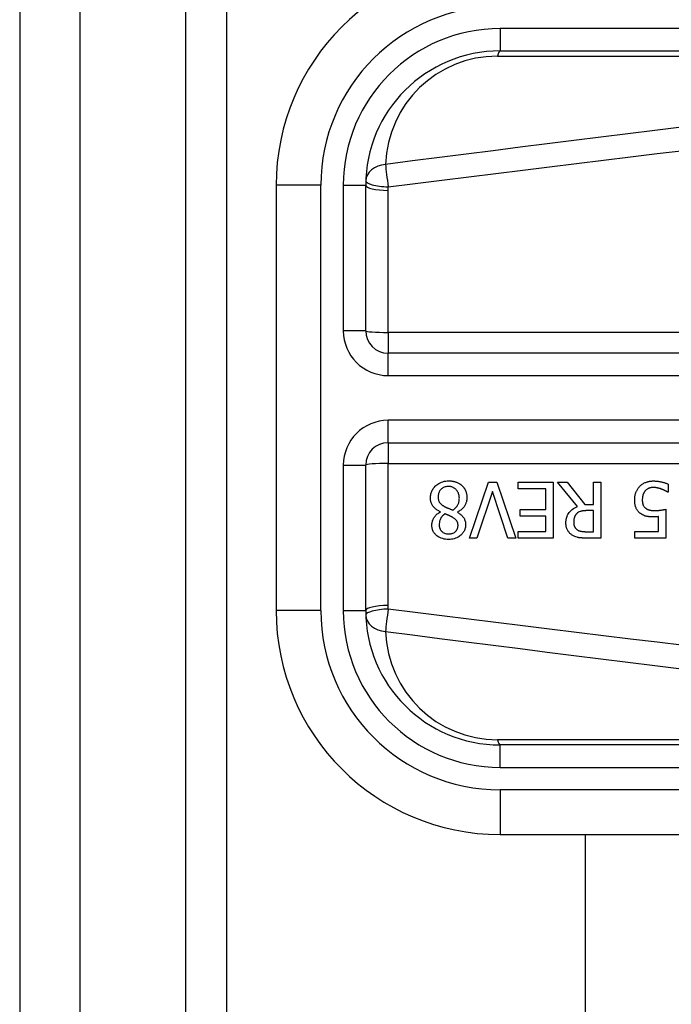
# Model space of a CAD drawing. Header units: inches. Extents: x 2.9 to 62.7, y 4.2 to 33.6.
# Tile 14 of 32: x 2.89 to 3.463, y 22.047 to 22.913. Entities that reach past the tile are written whole.
import ezdxf

# ---------------------------------------------------------------- set-up
doc = ezdxf.new("R2010")
doc.units = ezdxf.units.IN
doc.header["$MEASUREMENT"] = 0
doc.layers.add('Visible Edges(ANSI)', color=7, linetype='Continuous', lineweight=25)
doc.layers.add('Visible Tangent Edges(ANSI)', color=7, linetype='Continuous', lineweight=25)

msp = doc.modelspace()

# ---------------------------------------------------------------- linework, layer by layer
at = {"layer": 'Visible Edges(ANSI)'}
for p, q in [((2.88981, 25.43451), (2.88981, 9.72651)), ((2.94281, 9.72651), (2.94281, 25.43451)), ((3.07181, 10.06947), (3.07181, 25.09155)), ((3.31205, 22.88563), (3.96111, 22.88563)), ((3.1152, 22.76751), (3.1152, 22.3935)), ((3.19394, 22.63955), (3.19394, 22.76751)), ((3.86561, 22.61987), (3.21363, 22.61987)), ((3.21363, 22.54115), (3.86561, 22.54115)), ((3.19394, 22.3935), (3.19394, 22.52146)), ((3.28505, 22.45726), (3.302, 22.50647)), ((3.302, 22.50647), (3.30906, 22.50647)), ((3.30906, 22.50647), (3.32601, 22.45726)), ((3.32792, 22.50065), (3.32792, 22.50647)), ((3.32792, 22.50647), (3.35871, 22.50647)), ((3.35217, 22.50065), (3.32792, 22.50065)), ((3.35217, 22.48238), (3.35217, 22.50065)), ((3.35871, 22.50647), (3.35871, 22.45726)), ((3.38013, 22.48506), (3.36262, 22.50647)), ((3.36262, 22.50647), (3.37111, 22.50647)), ((3.37111, 22.50647), (3.38667, 22.48689)), ((3.39416, 22.50647), (3.4007, 22.50647)), ((3.39416, 22.48689), (3.39416, 22.50647)), ((3.4007, 22.50647), (3.4007, 22.45726)), ((3.45965, 22.50472), (3.45965, 22.49774)), ((3.30535, 22.49814), (3.29171, 22.45726)), ((3.31899, 22.45726), (3.30535, 22.49814)), ((3.45965, 22.49774), (3.45917, 22.49774)), ((3.32956, 22.47656), (3.32956, 22.48238)), ((3.32956, 22.48238), (3.35217, 22.48238)), ((3.38667, 22.48689), (3.39416, 22.48689)), ((3.45761, 22.48262), (3.45761, 22.45726)), ((3.25957, 22.48027), (3.25957, 22.48047)), ((3.27456, 22.48019), (3.27456, 22.47999)), ((3.35217, 22.47656), (3.32956, 22.47656)), ((3.35217, 22.46308), (3.35217, 22.47656)), ((3.39416, 22.48143), (3.38842, 22.48143)), ((3.39416, 22.46292), (3.39416, 22.48143)), ((3.45127, 22.46304), (3.45127, 22.47616)), ((3.29171, 22.45726), (3.28505, 22.45726)), ((3.32601, 22.45726), (3.31899, 22.45726)), ((3.32792, 22.46308), (3.35217, 22.46308)), ((3.32792, 22.45726), (3.32792, 22.46308)), ((3.35871, 22.45726), (3.32792, 22.45726)), ((3.38766, 22.46292), (3.39416, 22.46292)), ((3.4007, 22.45726), (3.38802, 22.45726)), ((3.43062, 22.45726), (3.43062, 22.46304)), ((3.43062, 22.46304), (3.45127, 22.46304)), ((3.45761, 22.45726), (3.43062, 22.45726)), ((3.96111, 22.27539), (3.31205, 22.27539)), ((3.31205, 22.19665), (3.96111, 22.19665)), ((3.38677, 22.19665), (3.38677, 12.96437))]:
    msp.add_line(p, q, dxfattribs=at)
at = {"layer": 'Visible Edges(ANSI)', "flags": 128}
for points in [[(3.25083, 22.49275), (3.25086, 22.49362), (3.25092, 22.49447), (3.25104, 22.49532), (3.2512, 22.49616), (3.25142, 22.49699), (3.25169, 22.49781), (3.25201, 22.49861), (3.25238, 22.49939), (3.2528, 22.50014), (3.25327, 22.50086), (3.25378, 22.50155), (3.25433, 22.50221), (3.25493, 22.50284), (3.2556, 22.50348), (3.25637, 22.50414), (3.25724, 22.50479), (3.25822, 22.50541), (3.25931, 22.50598), (3.2605, 22.50649), (3.26173, 22.5069), (3.26299, 22.50721), (3.26427, 22.50743), (3.26556, 22.50755), (3.26687, 22.50759)], [(3.26679, 22.50268), (3.266, 22.50266), (3.26523, 22.50259), (3.26446, 22.50246), (3.26371, 22.50228), (3.26297, 22.50203), (3.26227, 22.50172), (3.26164, 22.50138), (3.26109, 22.50101), (3.26061, 22.50063), (3.26018, 22.50025), (3.25981, 22.49986), (3.25946, 22.49945), (3.25915, 22.49902), (3.25887, 22.49857), (3.25861, 22.4981), (3.25839, 22.49761), (3.25819, 22.49711), (3.25803, 22.49659), (3.25789, 22.49607), (3.25779, 22.49554), (3.25771, 22.49501), (3.25766, 22.49447), (3.25762, 22.49393), (3.25761, 22.49339)], [(3.27624, 22.49239), (3.27622, 22.49318), (3.27615, 22.49396), (3.27603, 22.49474), (3.27587, 22.4955), (3.27564, 22.49625), (3.27536, 22.49699), (3.27503, 22.49768), (3.27467, 22.4983), (3.27428, 22.49888), (3.27388, 22.49939), (3.27347, 22.49985), (3.27306, 22.50026), (3.27263, 22.50065), (3.27218, 22.501), (3.27171, 22.50132), (3.27122, 22.50161), (3.2707, 22.50187), (3.27017, 22.50209), (3.26962, 22.50228), (3.26907, 22.50243), (3.26851, 22.50254), (3.26794, 22.50262), (3.26737, 22.50267), (3.26679, 22.50268)], [(3.26687, 22.50759), (3.26731, 22.50758), (3.26774, 22.50757), (3.26818, 22.50755), (3.26862, 22.50752), (3.26906, 22.50749), (3.26949, 22.50744), (3.26993, 22.50738), (3.27036, 22.50732), (3.27079, 22.50724), (3.27122, 22.50716), (3.27164, 22.50706), (3.27207, 22.50695), (3.27249, 22.50684), (3.27291, 22.50671), (3.27333, 22.50657), (3.27375, 22.50642), (3.27425, 22.50622), (3.27481, 22.50597), (3.27544, 22.50567), (3.2761, 22.5053), (3.27679, 22.50487), (3.27744, 22.50441), (3.27807, 22.5039), (3.27867, 22.50336)], [(3.27867, 22.50336), (3.27897, 22.50307), (3.27925, 22.50277), (3.27952, 22.50246), (3.27979, 22.50215), (3.28004, 22.50183), (3.28028, 22.5015), (3.28051, 22.50116), (3.28073, 22.50082), (3.28094, 22.50047), (3.28114, 22.50011), (3.28133, 22.49974), (3.28151, 22.49937), (3.28168, 22.49899), (3.28185, 22.49858), (3.28202, 22.49814), (3.28218, 22.49765), (3.28234, 22.49713), (3.28248, 22.49656), (3.28261, 22.49596), (3.28271, 22.49535), (3.2828, 22.49473), (3.28285, 22.49412), (3.28289, 22.4935), (3.2829, 22.49287)], [(3.43034, 22.49084), (3.43034, 22.49133), (3.43036, 22.49182), (3.43039, 22.4923), (3.43043, 22.49279), (3.43048, 22.49327), (3.43054, 22.49375), (3.43062, 22.49423), (3.4307, 22.49471), (3.4308, 22.49518), (3.43092, 22.49565), (3.43104, 22.49612), (3.43119, 22.49659), (3.43134, 22.49705), (3.43151, 22.49751), (3.4317, 22.49799), (3.43191, 22.49848), (3.43215, 22.49898), (3.43241, 22.4995), (3.43271, 22.50002), (3.43303, 22.50055), (3.43339, 22.50109), (3.43378, 22.50162), (3.43421, 22.50215), (3.43468, 22.50268)], [(3.43468, 22.50268), (3.4352, 22.50321), (3.43574, 22.50371), (3.43631, 22.50417), (3.4369, 22.50461), (3.43751, 22.50501), (3.43815, 22.50539), (3.4388, 22.50573), (3.43946, 22.50604), (3.44009, 22.50631), (3.44069, 22.50654), (3.44125, 22.50672), (3.44177, 22.50687), (3.44225, 22.507), (3.44267, 22.50709), (3.44308, 22.50718), (3.44348, 22.50725), (3.44389, 22.50731), (3.4443, 22.50737), (3.44471, 22.50741), (3.44512, 22.50745), (3.44553, 22.50747), (3.44594, 22.50749), (3.44635, 22.50751), (3.44677, 22.50751)], [(3.44665, 22.50181), (3.44641, 22.5018), (3.44617, 22.5018), (3.44593, 22.50178), (3.44569, 22.50176), (3.44545, 22.50174), (3.44521, 22.50171), (3.44498, 22.50168), (3.44474, 22.50164), (3.44451, 22.50159), (3.44428, 22.50154), (3.44405, 22.50149), (3.44382, 22.50143), (3.44359, 22.50136), (3.44336, 22.50129), (3.44313, 22.50122), (3.4429, 22.50113), (3.44267, 22.50104), (3.44234, 22.50091), (3.44194, 22.50071), (3.44147, 22.50045), (3.44096, 22.50011), (3.44046, 22.49971), (3.43999, 22.49928), (3.43955, 22.49882)], [(3.45387, 22.50037), (3.45366, 22.50044), (3.45346, 22.50051), (3.45326, 22.50058), (3.45305, 22.50065), (3.45284, 22.50071), (3.45264, 22.50078), (3.45243, 22.50084), (3.45222, 22.50091), (3.45201, 22.50097), (3.4518, 22.50103), (3.45159, 22.50109), (3.45138, 22.50115), (3.45117, 22.50121), (3.45096, 22.50126), (3.45075, 22.50132), (3.45054, 22.50137), (3.45034, 22.50142), (3.4501, 22.50147), (3.44976, 22.50154), (3.44934, 22.50161), (3.44881, 22.50169), (3.44819, 22.50175), (3.44747, 22.50179), (3.44665, 22.50181)], [(3.44677, 22.50751), (3.44729, 22.5075), (3.44781, 22.50749), (3.44833, 22.50747), (3.44886, 22.50744), (3.44938, 22.5074), (3.44989, 22.50735), (3.45041, 22.5073), (3.45093, 22.50723), (3.45144, 22.50716), (3.45196, 22.50708), (3.45247, 22.50699), (3.45299, 22.50689), (3.4535, 22.50678), (3.45401, 22.50666), (3.45454, 22.50653), (3.45508, 22.50639), (3.45564, 22.50624), (3.4562, 22.50607), (3.45678, 22.50588), (3.45735, 22.50568), (3.45793, 22.50547), (3.45851, 22.50524), (3.45908, 22.50499), (3.45965, 22.50472)], [(3.45917, 22.49774), (3.45906, 22.49782), (3.45895, 22.4979), (3.45882, 22.49798), (3.45868, 22.49807), (3.45853, 22.49817), (3.45838, 22.49826), (3.45821, 22.49836), (3.45803, 22.49846), (3.45785, 22.49857), (3.45765, 22.49868), (3.45745, 22.49879), (3.45723, 22.4989), (3.457, 22.49902), (3.45677, 22.49913), (3.45652, 22.49925), (3.45627, 22.49937), (3.456, 22.49949), (3.45573, 22.49962), (3.45544, 22.49974), (3.45514, 22.49987), (3.45484, 22.49999), (3.45453, 22.50012), (3.4542, 22.50024), (3.45387, 22.50037)], [(3.25957, 22.48047), (3.25887, 22.4808), (3.25818, 22.48116), (3.25751, 22.48154), (3.25685, 22.48195), (3.2562, 22.48238), (3.25558, 22.48284), (3.25498, 22.48332), (3.25441, 22.48384), (3.25386, 22.48438), (3.25337, 22.48494), (3.25294, 22.48548), (3.25256, 22.48603), (3.25224, 22.48657), (3.25196, 22.48711), (3.25173, 22.48765), (3.25152, 22.4882), (3.25135, 22.48875), (3.25121, 22.48931), (3.25109, 22.48987), (3.25099, 22.49044), (3.25092, 22.49102), (3.25087, 22.4916), (3.25084, 22.49217), (3.25083, 22.49275)], [(3.25761, 22.49339), (3.25762, 22.49286), (3.25765, 22.49233), (3.25771, 22.49179), (3.25779, 22.49126), (3.2579, 22.49074), (3.25804, 22.49023), (3.25821, 22.48973), (3.25841, 22.48927), (3.25862, 22.48887), (3.25886, 22.4885), (3.2591, 22.48817), (3.25935, 22.48787), (3.25961, 22.48759), (3.25989, 22.48732), (3.26019, 22.48706), (3.26051, 22.4868), (3.26083, 22.48655), (3.26117, 22.4863), (3.26153, 22.48606), (3.26189, 22.48582), (3.26226, 22.48559), (3.26263, 22.48537), (3.26301, 22.48515), (3.2634, 22.48494)], [(3.27061, 22.48187), (3.27097, 22.48211), (3.27132, 22.48236), (3.27166, 22.48262), (3.27198, 22.4829), (3.2723, 22.48318), (3.27261, 22.48347), (3.27291, 22.48377), (3.2732, 22.48408), (3.27348, 22.48441), (3.27374, 22.48474), (3.274, 22.48508), (3.27424, 22.48544), (3.27449, 22.48582), (3.27474, 22.48625), (3.27498, 22.48672), (3.27522, 22.48723), (3.27545, 22.48779), (3.27566, 22.4884), (3.27584, 22.48905), (3.27599, 22.48971), (3.2761, 22.49037), (3.27618, 22.49104), (3.27622, 22.49172), (3.27624, 22.49239)], [(3.2829, 22.49287), (3.28289, 22.49234), (3.28286, 22.4918), (3.28281, 22.49127), (3.28274, 22.49075), (3.28265, 22.49023), (3.28254, 22.48971), (3.28241, 22.4892), (3.28226, 22.48869), (3.28208, 22.48818), (3.28189, 22.48768), (3.28166, 22.48718), (3.2814, 22.48664), (3.2811, 22.48608), (3.28074, 22.4855), (3.28034, 22.4849), (3.27987, 22.4843), (3.27935, 22.48369), (3.27876, 22.48309), (3.27813, 22.48251), (3.27747, 22.48197), (3.27678, 22.48148), (3.27606, 22.48101), (3.27532, 22.48059), (3.27456, 22.48019)], [(3.43955, 22.49882), (3.43938, 22.49861), (3.43922, 22.4984), (3.43906, 22.49818), (3.43891, 22.49796), (3.43877, 22.49774), (3.43863, 22.49751), (3.4385, 22.49728), (3.43837, 22.49705), (3.43825, 22.49681), (3.43814, 22.49657), (3.43803, 22.49633), (3.43793, 22.49608), (3.43783, 22.49584), (3.43774, 22.49558), (3.43765, 22.49532), (3.43756, 22.49502), (3.43747, 22.49468), (3.43738, 22.49428), (3.43729, 22.49384), (3.43721, 22.49334), (3.43714, 22.49279), (3.43708, 22.49218), (3.43705, 22.49152), (3.43704, 22.4908)], [(3.2634, 22.48494), (3.26355, 22.48485), (3.26371, 22.48476), (3.26388, 22.48468), (3.26405, 22.48459), (3.26422, 22.48451), (3.26441, 22.48442), (3.2646, 22.48433), (3.26481, 22.48424), (3.26503, 22.48414), (3.26526, 22.48404), (3.2655, 22.48394), (3.26577, 22.48383), (3.26605, 22.48371), (3.26634, 22.48359), (3.26666, 22.48346), (3.267, 22.48333), (3.26736, 22.48318), (3.26774, 22.48303), (3.26815, 22.48286), (3.26859, 22.48269), (3.26905, 22.4825), (3.26954, 22.4823), (3.27006, 22.48209), (3.27061, 22.48187)], [(3.36992, 22.47062), (3.36992, 22.47111), (3.36994, 22.4716), (3.36997, 22.47209), (3.37001, 22.47258), (3.37007, 22.47306), (3.37014, 22.47354), (3.37022, 22.47402), (3.37032, 22.4745), (3.37044, 22.47497), (3.37057, 22.47545), (3.37071, 22.47591), (3.37088, 22.47637), (3.37106, 22.47683), (3.3713, 22.47739), (3.37165, 22.47807), (3.37213, 22.47887), (3.37275, 22.47975), (3.37352, 22.48069), (3.37445, 22.48163), (3.37546, 22.48249), (3.37655, 22.48327), (3.37769, 22.48395), (3.37889, 22.48455), (3.38013, 22.48506)], [(3.4354, 22.47895), (3.4349, 22.47935), (3.43442, 22.47977), (3.43397, 22.48022), (3.43354, 22.48068), (3.43314, 22.48117), (3.43276, 22.48167), (3.43241, 22.4822), (3.43208, 22.48275), (3.43179, 22.4833), (3.43154, 22.48383), (3.43133, 22.48436), (3.43114, 22.48487), (3.43099, 22.48538), (3.43086, 22.48587), (3.43075, 22.48636), (3.43066, 22.48684), (3.43057, 22.48734), (3.43051, 22.48784), (3.43045, 22.48834), (3.43041, 22.48884), (3.43038, 22.48934), (3.43035, 22.48984), (3.43034, 22.49034), (3.43034, 22.49084)], [(3.43704, 22.4908), (3.43704, 22.49052), (3.43704, 22.49025), (3.43705, 22.48997), (3.43707, 22.48969), (3.43709, 22.48942), (3.43712, 22.48915), (3.43715, 22.48888), (3.43718, 22.48862), (3.43722, 22.48835), (3.43727, 22.48809), (3.43733, 22.48784), (3.43739, 22.48758), (3.43745, 22.48734), (3.43753, 22.48709), (3.43761, 22.48685), (3.4377, 22.48662), (3.4378, 22.48638), (3.43795, 22.48607), (3.43814, 22.4857), (3.43839, 22.4853), (3.4387, 22.48487), (3.43905, 22.48445), (3.43942, 22.48406), (3.43983, 22.4837)], [(3.43983, 22.4837), (3.44008, 22.48349), (3.44034, 22.48329), (3.44061, 22.4831), (3.44088, 22.48293), (3.44117, 22.48276), (3.44146, 22.48261), (3.44175, 22.48247), (3.44206, 22.48234), (3.44237, 22.48223), (3.44269, 22.48212), (3.44302, 22.48202), (3.44336, 22.48193), (3.44371, 22.48184), (3.44406, 22.48177), (3.44443, 22.4817), (3.4448, 22.48164), (3.44517, 22.48159), (3.44555, 22.48155), (3.44593, 22.48151), (3.44632, 22.48148), (3.44671, 22.48146), (3.4471, 22.48144), (3.44749, 22.48143), (3.44788, 22.48143)], [(3.44788, 22.48143), (3.44832, 22.48143), (3.44876, 22.48144), (3.4492, 22.48145), (3.44964, 22.48147), (3.45008, 22.4815), (3.45052, 22.48153), (3.45096, 22.48156), (3.4514, 22.4816), (3.45184, 22.48165), (3.45228, 22.4817), (3.45273, 22.48176), (3.45318, 22.48182), (3.45362, 22.48189), (3.45407, 22.48196), (3.4545, 22.48203), (3.45492, 22.4821), (3.45533, 22.48217), (3.45573, 22.48225), (3.45611, 22.48232), (3.45646, 22.48239), (3.45679, 22.48245), (3.4571, 22.48251), (3.45737, 22.48257), (3.45761, 22.48262)], [(3.25207, 22.46867), (3.25208, 22.46912), (3.25211, 22.46957), (3.25215, 22.47001), (3.25221, 22.47046), (3.25229, 22.4709), (3.25239, 22.47133), (3.2525, 22.47177), (3.25263, 22.4722), (3.25277, 22.47262), (3.25293, 22.47305), (3.25312, 22.47349), (3.25334, 22.47398), (3.25361, 22.47451), (3.25392, 22.47507), (3.25428, 22.47566), (3.2547, 22.47625), (3.25518, 22.47685), (3.25571, 22.47745), (3.25628, 22.47801), (3.25688, 22.47854), (3.25751, 22.47902), (3.25817, 22.47947), (3.25886, 22.47989), (3.25957, 22.48027)], [(3.26344, 22.4786), (3.26321, 22.47842), (3.26298, 22.47824), (3.26276, 22.47806), (3.26254, 22.47787), (3.26232, 22.47768), (3.26211, 22.47748), (3.26189, 22.47728), (3.26169, 22.47708), (3.26148, 22.47687), (3.26128, 22.47665), (3.26109, 22.47644), (3.2609, 22.47622), (3.26072, 22.47599), (3.26054, 22.47576), (3.26037, 22.47553), (3.26021, 22.47529), (3.26006, 22.47505), (3.25985, 22.47467), (3.25956, 22.47409), (3.25924, 22.47329), (3.25894, 22.47228), (3.25871, 22.47112), (3.25857, 22.46994), (3.25853, 22.46875)], [(3.27038, 22.47552), (3.27024, 22.4756), (3.27008, 22.47569), (3.2699, 22.47578), (3.2697, 22.47589), (3.26948, 22.476), (3.26925, 22.47612), (3.269, 22.47624), (3.26874, 22.47638), (3.26846, 22.47651), (3.26817, 22.47665), (3.26787, 22.47679), (3.26756, 22.47694), (3.26725, 22.47708), (3.26692, 22.47723), (3.26658, 22.47738), (3.26624, 22.47752), (3.2659, 22.47767), (3.26555, 22.47781), (3.2652, 22.47796), (3.26485, 22.47809), (3.26449, 22.47823), (3.26414, 22.47836), (3.26379, 22.47848), (3.26344, 22.4786)], [(3.27508, 22.46835), (3.27508, 22.46861), (3.27507, 22.46887), (3.27505, 22.46913), (3.27502, 22.46939), (3.27499, 22.46965), (3.27495, 22.46991), (3.2749, 22.47016), (3.27484, 22.47042), (3.27477, 22.47067), (3.27469, 22.47092), (3.2746, 22.47116), (3.2745, 22.47141), (3.27437, 22.47169), (3.2742, 22.472), (3.274, 22.47233), (3.27374, 22.4727), (3.27343, 22.47308), (3.27307, 22.47349), (3.27267, 22.47388), (3.27224, 22.47425), (3.27179, 22.4746), (3.27133, 22.47493), (3.27086, 22.47524), (3.27038, 22.47552)], [(3.27456, 22.47999), (3.27498, 22.47975), (3.27539, 22.47949), (3.2758, 22.47923), (3.2762, 22.47895), (3.2766, 22.47867), (3.27699, 22.47837), (3.27737, 22.47807), (3.27775, 22.47776), (3.27811, 22.47743), (3.27847, 22.4771), (3.27881, 22.47675), (3.27913, 22.4764), (3.27944, 22.47603), (3.27974, 22.47565), (3.28004, 22.47522), (3.28034, 22.47474), (3.28063, 22.4742), (3.28091, 22.47358), (3.28116, 22.47289), (3.28136, 22.47215), (3.28152, 22.4714), (3.28162, 22.47064), (3.28168, 22.46987), (3.2817, 22.4691)], [(3.37953, 22.47887), (3.3793, 22.47865), (3.37909, 22.47843), (3.37888, 22.47819), (3.37869, 22.47795), (3.3785, 22.4777), (3.37833, 22.47745), (3.37816, 22.47719), (3.37801, 22.47692), (3.37786, 22.47664), (3.37772, 22.47636), (3.37759, 22.47607), (3.37747, 22.47577), (3.37736, 22.47545), (3.37725, 22.47511), (3.37716, 22.47476), (3.37707, 22.47439), (3.37699, 22.474), (3.37692, 22.47359), (3.37686, 22.47319), (3.37681, 22.47278), (3.37678, 22.47237), (3.37675, 22.47196), (3.37674, 22.47155), (3.37674, 22.47114)], [(3.38842, 22.48143), (3.38814, 22.48143), (3.38785, 22.48142), (3.38756, 22.48142), (3.38728, 22.48141), (3.38699, 22.48139), (3.3867, 22.48138), (3.38641, 22.48136), (3.38613, 22.48134), (3.38584, 22.48131), (3.38555, 22.48128), (3.38527, 22.48125), (3.38498, 22.48122), (3.38469, 22.48118), (3.38441, 22.48113), (3.38413, 22.48109), (3.38385, 22.48103), (3.38357, 22.48098), (3.38328, 22.48092), (3.38287, 22.48081), (3.38229, 22.48063), (3.3816, 22.48034), (3.38086, 22.47994), (3.38016, 22.47944), (3.37953, 22.47887)], [(3.44681, 22.47588), (3.44645, 22.47589), (3.44609, 22.47589), (3.44572, 22.4759), (3.44536, 22.47591), (3.44499, 22.47592), (3.44462, 22.47594), (3.44424, 22.47596), (3.44387, 22.47599), (3.4435, 22.47602), (3.44313, 22.47606), (3.44275, 22.4761), (3.44239, 22.47614), (3.44202, 22.4762), (3.44165, 22.47625), (3.44129, 22.47632), (3.44094, 22.47638), (3.44059, 22.47646), (3.44021, 22.47655), (3.43967, 22.4767), (3.43895, 22.47695), (3.43809, 22.47731), (3.43715, 22.47779), (3.43626, 22.47834), (3.4354, 22.47895)], [(3.45127, 22.47616), (3.45112, 22.47614), (3.45096, 22.47612), (3.4508, 22.4761), (3.45064, 22.47609), (3.45049, 22.47607), (3.45033, 22.47605), (3.45017, 22.47604), (3.45001, 22.47602), (3.44986, 22.47601), (3.4497, 22.47599), (3.44954, 22.47598), (3.44938, 22.47597), (3.44923, 22.47596), (3.44906, 22.47595), (3.44889, 22.47594), (3.44869, 22.47593), (3.44849, 22.47592), (3.44827, 22.47591), (3.44804, 22.47591), (3.44781, 22.4759), (3.44756, 22.47589), (3.44731, 22.47589), (3.44706, 22.47588), (3.44681, 22.47588)], [(3.26687, 22.45614), (3.26553, 22.45618), (3.26421, 22.45629), (3.26289, 22.45649), (3.2616, 22.45679), (3.26033, 22.45719), (3.25914, 22.45769), (3.2581, 22.45824), (3.25721, 22.4588), (3.25645, 22.45937), (3.25583, 22.45991), (3.25531, 22.46041), (3.25484, 22.46093), (3.2544, 22.46147), (3.25399, 22.46203), (3.25362, 22.46262), (3.25329, 22.46323), (3.25299, 22.46386), (3.25274, 22.46452), (3.25253, 22.46519), (3.25236, 22.46587), (3.25223, 22.46656), (3.25214, 22.46726), (3.25209, 22.46796), (3.25207, 22.46867)], [(3.25853, 22.46875), (3.25854, 22.46835), (3.25856, 22.46796), (3.25861, 22.46757), (3.25866, 22.46718), (3.25874, 22.4668), (3.25884, 22.46642), (3.25896, 22.46605), (3.2591, 22.46568), (3.25926, 22.46531), (3.25943, 22.46496), (3.25963, 22.46463), (3.25984, 22.4643), (3.26007, 22.46398), (3.26032, 22.46368), (3.26058, 22.46339), (3.26088, 22.46309), (3.26129, 22.46273), (3.26182, 22.46234), (3.26249, 22.46195), (3.26331, 22.46159), (3.26418, 22.46132), (3.26508, 22.46114), (3.26599, 22.46104), (3.26691, 22.46101)], [(3.2817, 22.4691), (3.28168, 22.46836), (3.28162, 22.46762), (3.28152, 22.46689), (3.28138, 22.46616), (3.28119, 22.46545), (3.28095, 22.46474), (3.28067, 22.46405), (3.28034, 22.46338), (3.27997, 22.46274), (3.27957, 22.46212), (3.27912, 22.46153), (3.27864, 22.46096), (3.27812, 22.46042), (3.27752, 22.45985), (3.27681, 22.45927), (3.276, 22.45868), (3.27508, 22.45811), (3.27404, 22.45758), (3.2729, 22.45712), (3.27174, 22.45675), (3.27054, 22.45648), (3.26932, 22.45629), (3.2681, 22.45618), (3.26687, 22.45614)], [(3.26691, 22.46101), (3.26767, 22.46103), (3.26843, 22.4611), (3.26918, 22.46123), (3.26991, 22.46142), (3.27063, 22.46167), (3.27129, 22.46197), (3.27186, 22.4623), (3.27235, 22.46263), (3.27276, 22.46296), (3.27309, 22.46326), (3.27338, 22.46355), (3.27364, 22.46386), (3.27388, 22.46417), (3.27409, 22.46451), (3.27429, 22.46485), (3.27447, 22.46521), (3.27462, 22.46559), (3.27475, 22.46597), (3.27485, 22.46635), (3.27494, 22.46675), (3.275, 22.46714), (3.27505, 22.46754), (3.27507, 22.46794), (3.27508, 22.46835)], [(3.3755, 22.45985), (3.37496, 22.46022), (3.37445, 22.4606), (3.37396, 22.46101), (3.37349, 22.46145), (3.37305, 22.4619), (3.37263, 22.46238), (3.37223, 22.46289), (3.37186, 22.46342), (3.37153, 22.46394), (3.37125, 22.46444), (3.37101, 22.46494), (3.3708, 22.46541), (3.37063, 22.46586), (3.37049, 22.4663), (3.37037, 22.46673), (3.37027, 22.46715), (3.37018, 22.46758), (3.37011, 22.46801), (3.37005, 22.46844), (3.37, 22.46887), (3.36996, 22.46931), (3.36994, 22.46975), (3.36992, 22.47018), (3.36992, 22.47062)], [(3.37674, 22.47114), (3.37674, 22.47087), (3.37675, 22.47059), (3.37677, 22.47032), (3.37679, 22.47005), (3.37682, 22.46978), (3.37686, 22.46951), (3.3769, 22.46924), (3.37695, 22.46898), (3.37701, 22.46871), (3.37708, 22.46845), (3.37716, 22.46819), (3.37725, 22.46793), (3.37734, 22.46768), (3.37745, 22.46742), (3.37758, 22.46715), (3.37773, 22.46687), (3.3779, 22.46657), (3.37811, 22.46627), (3.37835, 22.46595), (3.37861, 22.46565), (3.3789, 22.46536), (3.3792, 22.46509), (3.37952, 22.46483), (3.37985, 22.4646)], [(3.38802, 22.45726), (3.38765, 22.45726), (3.38726, 22.45726), (3.38688, 22.45727), (3.38648, 22.45728), (3.38609, 22.45729), (3.38569, 22.4573), (3.3853, 22.45731), (3.3849, 22.45733), (3.3845, 22.45735), (3.3841, 22.45738), (3.3837, 22.45741), (3.3833, 22.45744), (3.3829, 22.45747), (3.38251, 22.45751), (3.38212, 22.45756), (3.38173, 22.4576), (3.38135, 22.45766), (3.38098, 22.45771), (3.38049, 22.4578), (3.37973, 22.45797), (3.37876, 22.45826), (3.37765, 22.45869), (3.37655, 22.45923), (3.3755, 22.45985)], [(3.37985, 22.4646), (3.38014, 22.46441), (3.38045, 22.46424), (3.38076, 22.46408), (3.38108, 22.46393), (3.3814, 22.4638), (3.38172, 22.46368), (3.38206, 22.46357), (3.38239, 22.46347), (3.38273, 22.46338), (3.38308, 22.4633), (3.38343, 22.46324), (3.38379, 22.46318), (3.38415, 22.46313), (3.38451, 22.46308), (3.38487, 22.46304), (3.38523, 22.46301), (3.38558, 22.46299), (3.38592, 22.46297), (3.38625, 22.46295), (3.38657, 22.46294), (3.38687, 22.46293), (3.38716, 22.46293), (3.38742, 22.46292), (3.38766, 22.46292)]]:
    msp.add_lwpolyline(points, dxfattribs=at)
at = {"layer": 'Visible Edges(ANSI)'}
for centre, radius, start, end in [((3.31205, 22.76751), 0.19685, 90, 180), ((3.31205, 22.76751), 0.11811, 90, 180), ((3.21363, 22.63955), 0.01969, 180, 270), ((3.21363, 22.52146), 0.01969, 90, 180), ((3.31205, 22.3935), 0.19685, 180, 270), ((3.31205, 22.3935), 0.11811, 180, 270)]:
    msp.add_arc(centre, radius, start, end, dxfattribs=at)
at = {"layer": 'Visible Tangent Edges(ANSI)'}
for p, q in [((3.03581, 9.72651), (3.03581, 25.43451)), ((3.31205, 22.90531), (3.31205, 22.88563)), ((3.96111, 22.90531), (3.31205, 22.90531)), ((3.30973, 22.88103), (3.85886, 22.88103)), ((3.15457, 22.76751), (3.1152, 22.76751)), ((3.15457, 22.3935), (3.15457, 22.76751)), ((3.17426, 22.76751), (3.19394, 22.76751)), ((3.17426, 22.76751), (3.17426, 22.63955)), ((3.21363, 22.63816), (3.21363, 22.76301)), ((3.19394, 22.63955), (3.17426, 22.63955)), ((3.86561, 22.63816), (3.21363, 22.63816)), ((3.21363, 22.63816), (3.21363, 22.61987)), ((3.21363, 22.60018), (3.21363, 22.61987)), ((3.21363, 22.60018), (3.86561, 22.60018)), ((3.21363, 22.54115), (3.21363, 22.56083)), ((3.86561, 22.56083), (3.21363, 22.56083)), ((3.21363, 22.54115), (3.21363, 22.52285)), ((3.17426, 22.52146), (3.19394, 22.52146)), ((3.17426, 22.52146), (3.17426, 22.3935)), ((3.21363, 22.398), (3.21363, 22.52285)), ((3.21363, 22.52285), (3.86561, 22.52285)), ((3.15457, 22.3935), (3.1152, 22.3935)), ((3.17426, 22.3935), (3.19394, 22.3935)), ((3.85886, 22.27998), (3.30973, 22.27998)), ((3.31205, 22.2557), (3.31205, 22.27539)), ((3.31205, 22.2557), (3.96111, 22.2557)), ((3.96111, 22.23602), (3.31205, 22.23602)), ((3.31205, 22.23602), (3.31205, 22.19665))]:
    msp.add_line(p, q, dxfattribs=at)
at = {"layer": 'Visible Tangent Edges(ANSI)', "flags": 128}
for points in [[(3.4716, 22.81873), (3.44794, 22.81578), (3.42427, 22.81282), (3.40061, 22.80986), (3.37695, 22.80688), (3.35329, 22.8039), (3.32964, 22.80091), (3.30598, 22.7979), (3.28232, 22.79489), (3.25867, 22.79187), (3.23501, 22.78885), (3.21136, 22.78581)], [(3.21368, 22.76614), (3.23733, 22.7691), (3.26099, 22.77205), (3.28464, 22.77499), (3.3083, 22.77792), (3.33196, 22.78085), (3.35562, 22.78376), (3.37928, 22.78667), (3.40294, 22.78957), (3.4266, 22.79246), (3.45026, 22.79534), (3.47392, 22.79821)], [(3.21363, 22.76301), (3.21363, 22.76314), (3.21363, 22.76327), (3.21363, 22.7634), (3.21363, 22.76353), (3.21363, 22.76366), (3.21363, 22.76379), (3.21363, 22.76392), (3.21363, 22.76405), (3.21363, 22.76418), (3.21363, 22.76431), (3.21364, 22.76444), (3.21364, 22.76457), (3.21364, 22.76471), (3.21364, 22.76484), (3.21365, 22.76497), (3.21365, 22.7651), (3.21365, 22.76523), (3.21365, 22.76536), (3.21366, 22.76549), (3.21366, 22.76562), (3.21367, 22.76575), (3.21367, 22.76588), (3.21367, 22.76601), (3.21368, 22.76614)], [(3.21368, 22.39488), (3.21367, 22.39501), (3.21367, 22.39514), (3.21367, 22.39527), (3.21366, 22.3954), (3.21366, 22.39553), (3.21365, 22.39566), (3.21365, 22.39579), (3.21365, 22.39592), (3.21365, 22.39605), (3.21364, 22.39618), (3.21364, 22.39631), (3.21364, 22.39644), (3.21364, 22.39657), (3.21363, 22.3967), (3.21363, 22.39683), (3.21363, 22.39696), (3.21363, 22.39709), (3.21363, 22.39722), (3.21363, 22.39735), (3.21363, 22.39748), (3.21363, 22.39761), (3.21363, 22.39774), (3.21363, 22.39787), (3.21363, 22.398)], [(3.47392, 22.3628), (3.45026, 22.36567), (3.4266, 22.36856), (3.40294, 22.37145), (3.37928, 22.37434), (3.35562, 22.37725), (3.33196, 22.38017), (3.3083, 22.38309), (3.28464, 22.38603), (3.26099, 22.38897), (3.23733, 22.39192), (3.21368, 22.39488)], [(3.21136, 22.3752), (3.23501, 22.37217), (3.25867, 22.36914), (3.28232, 22.36612), (3.30598, 22.36311), (3.32964, 22.36011), (3.35329, 22.35712), (3.37695, 22.35413), (3.40061, 22.35116), (3.42427, 22.34819), (3.44794, 22.34523), (3.4716, 22.34228)]]:
    msp.add_lwpolyline(points, dxfattribs=at)
at = {"layer": 'Visible Tangent Edges(ANSI)'}
for centre, radius, start, end in [((3.31205, 22.76751), 0.15748, 90, 180), ((3.31205, 22.76751), 0.1378, 90, 180), ((3.30973, 22.78261), 0.09843, 90, 178.13375), ((3.21363, 22.63955), 0.03937, 180, 270), ((3.21363, 22.52146), 0.03937, 90, 180), ((3.31205, 22.3935), 0.15748, 180, 270), ((3.31205, 22.3935), 0.1378, 180, 270), ((3.30973, 22.37841), 0.09843, 181.86625, 270)]:
    msp.add_arc(centre, radius, start, end, dxfattribs=at)
for centre, major_axis, ratio, start_param, end_param in [((3.31205, 22.86594), (0, 0.01969), 0.183721, 0, 0.697296), ((3.21368, 22.77072), (-0.01967, 0.00064), 0.770235, 4.855758, 6.283185), ((3.21368, 22.77072), (-0.00251, 0.01952), 0.030516, 0.6835, 1.803862), ((3.21368, 22.77072), (-0.01967, 0.00064), 0.232745, 0, 1.57838), ((3.21363, 22.76751), (-0.01969, 0), 0.228742, 0, 1.570796), ((3.21363, 22.63955), (-0.01969, 0), 0.07065, 0, 1.570796), ((3.21363, 22.52146), (-0.01969, 0), 0.07065, 4.712389, 6.283185), ((3.21363, 22.3935), (-0.01969, 0), 0.228742, 4.712389, 6.283185), ((3.21368, 22.39029), (-0.01967, -0.00064), 0.232745, 4.704805, 6.283185), ((3.21368, 22.39029), (-0.01967, -0.00064), 0.770235, 0, 1.427427), ((3.21368, 22.39029), (0.00251, 0.01952), 0.030516, 1.33773, 2.458093), ((3.31205, 22.29507), (0, -0.01969), 0.183721, 5.58589, 6.283185)]:
    msp.add_ellipse(centre, major_axis=major_axis, ratio=ratio, start_param=start_param, end_param=end_param, dxfattribs=at)

doc.saveas('drawing.dxf')
